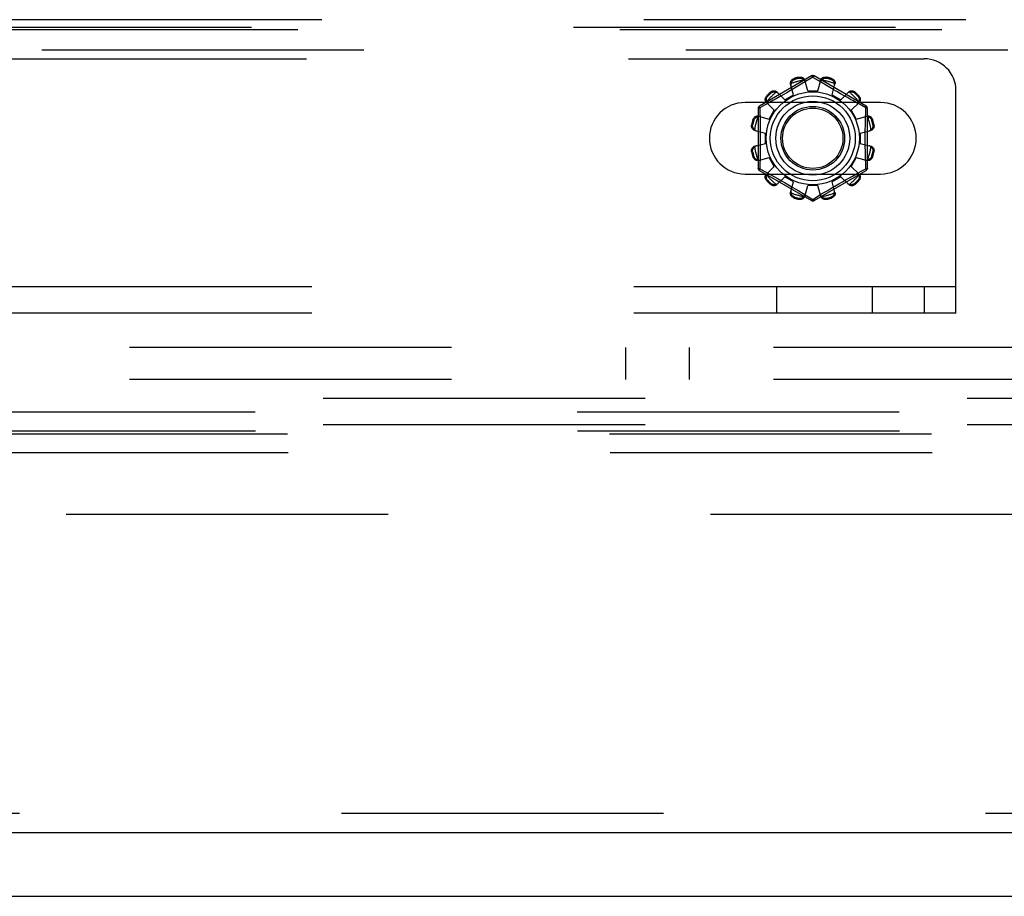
# Model space of a CAD drawing. Header units: inches. Extents: x 0 to 230, y 0 to 149.
# Tile 77 of 256: x 94.32 to 98.19, y 36.85 to 40.29. Entities that reach past the tile are written whole.
import ezdxf

# ---------------------------------------------------------------- set-up
doc = ezdxf.new("R2010")
doc.units = ezdxf.units.IN
doc.header["$LTSCALE"] = 12.648283
doc.header["$MEASUREMENT"] = 0
doc.linetypes.add('HIDDEN', pattern=[0.2, 0.1, -0.1])
doc.layers.get('0').update_dxf_attribs({"linetype": 'CONTINUOUS'})
for name, color, linetype in [('DEFAULT_2', 8, 'HIDDEN'), ('RIGHTHAND_DOOR_ASSEMBLY', 7, 'CONTINUOUS'), ('SUBPANEL', 7, 'CONTINUOUS')]:
    doc.layers.add(name, color=color, linetype=linetype)

msp = doc.modelspace()

# ---------------------------------------------------------------- linework, layer by layer
at = {"color": 7, "linetype": 'Continuous'}
msp.add_line((33.1569, 36.8479), (105.0529, 36.8479), dxfattribs=at)
at = {"layer": 'DEFAULT_2', "color": 8, "linetype": 'HIDDEN'}
for p, q in [((89.1206, 40.1394), (97.8706, 40.1394)), ((97.4281, 40.0717), (97.2236, 39.9537)), ((97.38, 40.0631), (97.379, 40.0669)), ((97.4331, 40.0671), (97.3983, 40.0459)), ((97.4366, 40.065), (97.4331, 40.0671)), ((97.6426, 39.9537), (97.4381, 40.0717)), ((97.4873, 40.0669), (97.4863, 40.0631)), ((97.3575, 39.998), (97.3459, 40.0401)), ((97.3601, 40.0618), (97.3611, 40.0581)), ((97.3745, 40.0316), (97.3608, 40.0234)), ((97.387, 40.0391), (97.3745, 40.0316)), ((97.3983, 40.0459), (97.387, 40.0391)), ((97.4131, 40.0129), (97.4021, 40.0552)), ((97.4563, 40.053), (97.4366, 40.065)), ((97.4531, 40.0129), (97.4642, 40.0552)), ((97.4706, 40.0443), (97.4563, 40.053)), ((97.4874, 40.0342), (97.4706, 40.0443)), ((97.5001, 40.0266), (97.4874, 40.0342)), ((97.5052, 40.0581), (97.5062, 40.0618)), ((97.5088, 39.998), (97.5204, 40.0401)), ((97.2524, 39.9938), (97.2552, 39.9911)), ((97.269, 40.0049), (97.2662, 40.0077)), ((97.3023, 39.9896), (97.289, 39.9822)), ((97.2922, 40.0091), (97.3228, 39.978)), ((97.3164, 39.9976), (97.3023, 39.9896)), ((97.3312, 40.0061), (97.3164, 39.9976)), ((97.3228, 39.978), (97.3575, 39.998)), ((97.3461, 40.0148), (97.3312, 40.0061)), ((97.3608, 40.0234), (97.3461, 40.0148)), ((97.4131, 40.0129), (97.4531, 40.0129)), ((97.5138, 40.0186), (97.5001, 40.0266)), ((97.5088, 39.998), (97.5435, 39.978)), ((97.5279, 40.0103), (97.5138, 40.0186)), ((97.5421, 40.0021), (97.5279, 40.0103)), ((97.5559, 39.9942), (97.5421, 40.0021)), ((97.5435, 39.978), (97.5741, 40.0091)), ((97.5691, 39.9868), (97.5559, 39.9942)), ((97.6, 40.0077), (97.5973, 40.0049)), ((97.6111, 39.9911), (97.6139, 39.9938)), ((97.9956, 39.1394), (97.9956, 40.0144)), ((97.6988, 39.9676), (97.1675, 39.9676)), ((97.2429, 39.9567), (97.2251, 39.947)), ((97.2608, 39.9665), (97.2429, 39.9567)), ((97.251, 39.9679), (97.2821, 39.9373)), ((97.2768, 39.9754), (97.2608, 39.9665)), ((97.289, 39.9822), (97.2768, 39.9754)), ((97.5814, 39.9799), (97.5691, 39.9868)), ((97.5927, 39.9736), (97.5814, 39.9799)), ((97.5842, 39.9373), (97.6153, 39.9679)), ((97.6077, 39.9654), (97.5927, 39.9736)), ((97.6164, 39.9605), (97.6077, 39.9654)), ((97.6411, 39.947), (97.6164, 39.9605)), ((97.2186, 39.945), (97.2186, 39.7089)), ((97.22, 39.9142), (97.2621, 39.9026)), ((97.2251, 39.947), (97.2254, 39.9353)), ((97.2621, 39.9026), (97.2821, 39.9373)), ((97.5842, 39.9373), (97.6042, 39.9026)), ((97.6042, 39.9026), (97.6463, 39.9142)), ((97.6476, 39.7089), (97.6476, 39.945)), ((97.1932, 39.8811), (97.197, 39.8801)), ((97.202, 39.899), (97.1982, 39.9)), ((97.668, 39.9), (97.6643, 39.899)), ((97.6693, 39.8801), (97.6731, 39.8811)), ((97.2049, 39.858), (97.2471, 39.8469)), ((97.2471, 39.8069), (97.2471, 39.8469)), ((97.6191, 39.8469), (97.6614, 39.858)), ((97.6191, 39.8469), (97.6191, 39.8069)), ((97.2049, 39.7959), (97.2471, 39.8069)), ((97.6191, 39.8069), (97.6614, 39.7959)), ((97.197, 39.7738), (97.1932, 39.7728)), ((97.6731, 39.7728), (97.6693, 39.7738)), ((97.1982, 39.7539), (97.202, 39.7549)), ((97.22, 39.7397), (97.2621, 39.7513)), ((97.2821, 39.7166), (97.2621, 39.7513)), ((97.6042, 39.7513), (97.5842, 39.7166)), ((97.6042, 39.7513), (97.6463, 39.7397)), ((97.6411, 39.7068), (97.6409, 39.7186)), ((97.6643, 39.7549), (97.668, 39.7539)), ((97.1675, 39.6863), (97.6988, 39.6863)), ((97.2236, 39.7002), (97.4281, 39.5821)), ((97.2251, 39.7068), (97.2499, 39.6933)), ((97.2499, 39.6933), (97.2683, 39.6832)), ((97.251, 39.686), (97.2821, 39.7166)), ((97.2683, 39.6832), (97.2849, 39.674)), ((97.4381, 39.5821), (97.6426, 39.7002)), ((97.5842, 39.7166), (97.6153, 39.686)), ((97.5895, 39.6785), (97.6055, 39.6874)), ((97.6055, 39.6874), (97.6234, 39.6971)), ((97.6234, 39.6971), (97.6411, 39.7068)), ((97.2552, 39.6628), (97.2524, 39.66)), ((97.2662, 39.6462), (97.269, 39.649)), ((97.2849, 39.674), (97.2972, 39.6671)), ((97.2922, 39.6448), (97.3228, 39.6759)), ((97.2972, 39.6671), (97.3104, 39.6597)), ((97.3104, 39.6597), (97.3242, 39.6518)), ((97.3575, 39.6559), (97.3228, 39.6759)), ((97.3242, 39.6518), (97.3384, 39.6436)), ((97.3384, 39.6436), (97.3525, 39.6353)), ((97.3459, 39.6138), (97.3575, 39.6559)), ((97.5435, 39.6759), (97.5088, 39.6559)), ((97.5204, 39.6138), (97.5088, 39.6559)), ((97.5202, 39.6391), (97.5351, 39.6478)), ((97.5351, 39.6478), (97.5499, 39.6562)), ((97.5435, 39.6759), (97.5741, 39.6448)), ((97.5499, 39.6562), (97.564, 39.6643)), ((97.564, 39.6643), (97.5773, 39.6717)), ((97.5773, 39.6717), (97.5895, 39.6785)), ((97.5973, 39.649), (97.6, 39.6462)), ((97.6139, 39.66), (97.6111, 39.6628)), ((97.3525, 39.6353), (97.3662, 39.6272)), ((97.3662, 39.6272), (97.3789, 39.6197)), ((97.3789, 39.6197), (97.3957, 39.6096)), ((97.3957, 39.6096), (97.41, 39.6009)), ((97.4021, 39.5987), (97.4131, 39.6409)), ((97.4531, 39.6409), (97.4131, 39.6409)), ((97.4331, 39.5867), (97.468, 39.608)), ((97.4642, 39.5987), (97.4531, 39.6409)), ((97.468, 39.608), (97.4792, 39.6148)), ((97.4792, 39.6148), (97.4917, 39.6223)), ((97.4917, 39.6223), (97.5055, 39.6305)), ((97.5055, 39.6305), (97.5202, 39.6391)), ((97.3611, 39.5958), (97.3601, 39.592)), ((97.379, 39.587), (97.38, 39.5908)), ((97.41, 39.6009), (97.4297, 39.5889)), ((97.4297, 39.5889), (97.4331, 39.5867)), ((97.4863, 39.5908), (97.4873, 39.587)), ((97.5062, 39.592), (97.5052, 39.5958)), ((97.9956, 39.2434), (88.9956, 39.2434)), ((97.2915, 39.1394), (97.2915, 39.2434)), ((97.6681, 39.1394), (97.6681, 39.2434)), ((97.8706, 39.2434), (97.8706, 39.1394)), ((97.9956, 39.1394), (88.9956, 39.1394)), ((90.4506, 38.8059), (100.0107, 38.8059)), ((91.4481, 38.7514), (99.0132, 38.7514)), ((90.4506, 38.7019), (99.2919, 38.7019)), ((91.4498, 38.6778), (99.0114, 38.6778)), ((91.5757, 38.6657), (98.8855, 38.6657)), ((91.5775, 38.5921), (98.8838, 38.5921)), ((103.3549, 38.3479), (70.7509, 38.3479))]:
    msp.add_line(p, q, dxfattribs=at)
for points in [[(97.379, 40.0669), (97.3811, 40.0673), (97.3833, 40.0675), (97.3855, 40.0674), (97.3877, 40.0672), (97.3898, 40.0667), (97.3918, 40.0661), (97.3937, 40.0652), (97.3954, 40.0642), (97.3971, 40.063), (97.3985, 40.0617), (97.3997, 40.0602), (97.4008, 40.0586), (97.4016, 40.0569), (97.4021, 40.0552)], [(97.4281, 40.0717), (97.4285, 40.0718), (97.4289, 40.0717), (97.4295, 40.0713), (97.4301, 40.0708), (97.4308, 40.0701), (97.4316, 40.0693), (97.4323, 40.0683), (97.4331, 40.0671)], [(97.4331, 40.0671), (97.4339, 40.0683), (97.4347, 40.0693), (97.4355, 40.0701), (97.4362, 40.0708), (97.4368, 40.0713), (97.4374, 40.0717), (97.4378, 40.0718), (97.4381, 40.0717)], [(97.4642, 40.0552), (97.4647, 40.0569), (97.4655, 40.0586), (97.4666, 40.0602), (97.4678, 40.0617), (97.4692, 40.063), (97.4708, 40.0642), (97.4726, 40.0652), (97.4745, 40.0661), (97.4765, 40.0667), (97.4786, 40.0672), (97.4808, 40.0674), (97.483, 40.0675), (97.4852, 40.0673), (97.4873, 40.0669)], [(97.3459, 40.0401), (97.3455, 40.0419), (97.3454, 40.0437), (97.3455, 40.0456), (97.3458, 40.0475), (97.3464, 40.0494), (97.3472, 40.0513), (97.3482, 40.053), (97.3494, 40.0547), (97.3508, 40.0563), (97.3524, 40.0577), (97.3542, 40.059), (97.3561, 40.0602), (97.358, 40.0611), (97.3601, 40.0618)], [(97.3482, 40.0419), (97.3477, 40.0404), (97.3475, 40.0389), (97.3473, 40.0374), (97.3474, 40.0359), (97.3475, 40.0344), (97.3479, 40.033)], [(97.3482, 40.0419), (97.3484, 40.043), (97.3486, 40.044), (97.3489, 40.045), (97.3492, 40.046), (97.3496, 40.0469), (97.35, 40.0479), (97.3505, 40.0488), (97.351, 40.0498), (97.3516, 40.0507), (97.3522, 40.0516), (97.3529, 40.0525), (97.3537, 40.0534), (97.3546, 40.0543), (97.3556, 40.0551), (97.3568, 40.056), (97.3581, 40.0568), (97.3595, 40.0574), (97.3611, 40.0581)], [(97.38, 40.0631), (97.3817, 40.0634), (97.3833, 40.0635), (97.3848, 40.0635), (97.3862, 40.0633), (97.3875, 40.0631), (97.3887, 40.0628), (97.3899, 40.0624), (97.3909, 40.0619), (97.3919, 40.0615), (97.3929, 40.061), (97.3938, 40.0604), (97.3947, 40.0598), (97.3955, 40.0592), (97.3963, 40.0586), (97.3971, 40.0579), (97.3978, 40.0572), (97.3985, 40.0564), (97.3992, 40.0556)], [(97.404, 40.048), (97.4036, 40.0494), (97.403, 40.0508), (97.4022, 40.0521), (97.4014, 40.0533), (97.4004, 40.0545), (97.3992, 40.0556)], [(97.4671, 40.0556), (97.4659, 40.0545), (97.4649, 40.0533), (97.464, 40.0521), (97.4633, 40.0508), (97.4627, 40.0494), (97.4623, 40.048)], [(97.4671, 40.0556), (97.4678, 40.0564), (97.4685, 40.0572), (97.4692, 40.0579), (97.47, 40.0586), (97.4708, 40.0592), (97.4716, 40.0598), (97.4725, 40.0604), (97.4734, 40.061), (97.4744, 40.0615), (97.4754, 40.062), (97.4764, 40.0624), (97.4776, 40.0628), (97.4788, 40.0631), (97.4801, 40.0633), (97.4815, 40.0635), (97.483, 40.0635), (97.4846, 40.0634), (97.4863, 40.0631)], [(97.5052, 40.0581), (97.5068, 40.0574), (97.5082, 40.0568), (97.5095, 40.056), (97.5107, 40.0551), (97.5117, 40.0543), (97.5126, 40.0534), (97.5134, 40.0525), (97.5141, 40.0516), (97.5147, 40.0507), (97.5153, 40.0497), (97.5158, 40.0488), (97.5163, 40.0479), (97.5167, 40.0469), (97.5171, 40.046), (97.5174, 40.045), (97.5177, 40.044), (97.5179, 40.043), (97.5181, 40.0419)], [(97.5062, 40.0618), (97.5083, 40.0611), (97.5102, 40.0602), (97.5121, 40.059), (97.5139, 40.0577), (97.5155, 40.0563), (97.5169, 40.0547), (97.5181, 40.053), (97.5191, 40.0513), (97.5199, 40.0494), (97.5205, 40.0475), (97.5208, 40.0456), (97.5209, 40.0437), (97.5208, 40.0419), (97.5204, 40.0401)], [(97.5184, 40.033), (97.5188, 40.0344), (97.5189, 40.0359), (97.519, 40.0374), (97.5188, 40.0389), (97.5186, 40.0404), (97.5181, 40.0419)], [(97.251, 39.9679), (97.2498, 39.9693), (97.2487, 39.9708), (97.2479, 39.9725), (97.2472, 39.9743), (97.2467, 39.9762), (97.2465, 39.9782), (97.2465, 39.9802), (97.2467, 39.9823), (97.2471, 39.9844), (97.2478, 39.9864), (97.2487, 39.9884), (97.2498, 39.9904), (97.251, 39.9922), (97.2524, 39.9938)], [(97.2521, 39.9707), (97.2517, 39.9716), (97.2514, 39.9726), (97.2512, 39.9737), (97.251, 39.9747), (97.2508, 39.9757), (97.2507, 39.9767), (97.2506, 39.9778), (97.2506, 39.9788), (97.2506, 39.9799), (97.2507, 39.981), (97.2509, 39.9822), (97.2511, 39.9833), (97.2515, 39.9846), (97.2519, 39.9858), (97.2525, 39.9871), (97.2532, 39.9884), (97.2541, 39.9898), (97.2552, 39.9911)], [(97.2662, 40.0077), (97.2679, 40.0091), (97.2697, 40.0103), (97.2717, 40.0114), (97.2737, 40.0123), (97.2757, 40.0129), (97.2778, 40.0134), (97.2798, 40.0136), (97.2819, 40.0136), (97.2839, 40.0134), (97.2858, 40.0129), (97.2876, 40.0122), (97.2893, 40.0113), (97.2908, 40.0103), (97.2922, 40.0091)], [(97.269, 40.0049), (97.2703, 40.006), (97.2717, 40.0069), (97.273, 40.0076), (97.2743, 40.0082), (97.2756, 40.0086), (97.2768, 40.0089), (97.2779, 40.0092), (97.2791, 40.0094), (97.2802, 40.0094), (97.2813, 40.0095), (97.2823, 40.0095), (97.2834, 40.0094), (97.2844, 40.0093), (97.2854, 40.0091), (97.2864, 40.0089), (97.2874, 40.0087), (97.2884, 40.0084), (97.2894, 40.008)], [(97.2974, 40.0038), (97.2963, 40.0048), (97.2951, 40.0057), (97.2938, 40.0065), (97.2924, 40.0071), (97.291, 40.0076), (97.2894, 40.008)], [(97.5769, 40.008), (97.5753, 40.0076), (97.5739, 40.0071), (97.5725, 40.0065), (97.5712, 40.0057), (97.57, 40.0048), (97.5689, 40.0038)], [(97.5741, 40.0091), (97.5755, 40.0103), (97.577, 40.0113), (97.5787, 40.0122), (97.5805, 40.0129), (97.5824, 40.0134), (97.5844, 40.0136), (97.5864, 40.0136), (97.5885, 40.0134), (97.5906, 40.0129), (97.5926, 40.0123), (97.5946, 40.0114), (97.5966, 40.0103), (97.5984, 40.0091), (97.6, 40.0077)], [(97.5769, 40.008), (97.5779, 40.0084), (97.5789, 40.0087), (97.5799, 40.0089), (97.5809, 40.0091), (97.5819, 40.0093), (97.5829, 40.0094), (97.584, 40.0095), (97.585, 40.0095), (97.5861, 40.0094), (97.5872, 40.0094), (97.5884, 40.0092), (97.5895, 40.0089), (97.5908, 40.0086), (97.592, 40.0082), (97.5933, 40.0076), (97.5946, 40.0069), (97.596, 40.006), (97.5973, 40.0049)], [(97.6111, 39.9911), (97.6122, 39.9897), (97.6131, 39.9884), (97.6138, 39.9871), (97.6144, 39.9858), (97.6148, 39.9845), (97.6152, 39.9833), (97.6154, 39.9821), (97.6156, 39.981), (97.6157, 39.9799), (97.6157, 39.9788), (97.6157, 39.9778), (97.6156, 39.9767), (97.6155, 39.9757), (97.6153, 39.9747), (97.6151, 39.9737), (97.6149, 39.9726), (97.6146, 39.9716), (97.6142, 39.9707)], [(97.6139, 39.9938), (97.6153, 39.9922), (97.6165, 39.9904), (97.6176, 39.9884), (97.6185, 39.9864), (97.6191, 39.9844), (97.6196, 39.9823), (97.6198, 39.9802), (97.6198, 39.9782), (97.6196, 39.9762), (97.6191, 39.9743), (97.6184, 39.9725), (97.6175, 39.9708), (97.6165, 39.9693), (97.6153, 39.9679)], [(97.2251, 39.947), (97.2246, 39.9483), (97.2241, 39.9495), (97.2237, 39.9506), (97.2235, 39.9515), (97.2233, 39.9523), (97.2233, 39.953), (97.2234, 39.9534), (97.2236, 39.9537)], [(97.2521, 39.9707), (97.2524, 39.9691), (97.253, 39.9677), (97.2536, 39.9663), (97.2544, 39.965), (97.2553, 39.9638), (97.2563, 39.9627)], [(97.61, 39.9627), (97.611, 39.9638), (97.6119, 39.965), (97.6127, 39.9663), (97.6133, 39.9677), (97.6138, 39.9691), (97.6142, 39.9707)], [(97.6426, 39.9537), (97.6429, 39.9534), (97.643, 39.953), (97.643, 39.9523), (97.6428, 39.9515), (97.6426, 39.9506), (97.6422, 39.9495), (97.6417, 39.9483), (97.6412, 39.947)], [(97.1982, 39.9), (97.199, 39.9021), (97.1999, 39.904), (97.2011, 39.9059), (97.2024, 39.9077), (97.2038, 39.9093), (97.2054, 39.9107), (97.2071, 39.9119), (97.2088, 39.9129), (97.2106, 39.9137), (97.2125, 39.9143), (97.2145, 39.9146), (97.2164, 39.9147), (97.2182, 39.9146), (97.22, 39.9142)], [(97.202, 39.899), (97.2026, 39.9006), (97.2033, 39.902), (97.2041, 39.9033), (97.205, 39.9045), (97.2058, 39.9055), (97.2067, 39.9064), (97.2076, 39.9072), (97.2085, 39.9079), (97.2094, 39.9085), (97.2103, 39.9091), (97.2113, 39.9096), (97.2122, 39.9101), (97.2132, 39.9105), (97.2141, 39.9108), (97.2151, 39.9112), (97.2161, 39.9115), (97.2171, 39.9117), (97.2181, 39.9119)], [(97.2271, 39.9122), (97.2257, 39.9126), (97.2242, 39.9127), (97.2227, 39.9128), (97.2212, 39.9126), (97.2197, 39.9123), (97.2181, 39.9119)], [(97.2186, 39.945), (97.2188, 39.9453), (97.2191, 39.9457), (97.2197, 39.946), (97.2204, 39.9462), (97.2214, 39.9465), (97.2225, 39.9467), (97.2238, 39.9469), (97.2251, 39.947)], [(97.2254, 39.9353), (97.2262, 39.8995), (97.2264, 39.8874), (97.2266, 39.8753), (97.2268, 39.8632), (97.2269, 39.8511), (97.227, 39.839), (97.227, 39.8269), (97.227, 39.8149), (97.2269, 39.8028), (97.2268, 39.7907), (97.2266, 39.7786), (97.2264, 39.7665), (97.2262, 39.7544)], [(97.6482, 39.9119), (97.6466, 39.9123), (97.6451, 39.9126), (97.6436, 39.9128), (97.6421, 39.9127), (97.6406, 39.9126), (97.6392, 39.9122)], [(97.6401, 39.8995), (97.6409, 39.9353), (97.6411, 39.947)], [(97.6412, 39.947), (97.6425, 39.9469), (97.6438, 39.9467), (97.6449, 39.9465), (97.6459, 39.9462), (97.6466, 39.946), (97.6472, 39.9457), (97.6475, 39.9453), (97.6476, 39.945)], [(97.6463, 39.9142), (97.6481, 39.9146), (97.6499, 39.9147), (97.6518, 39.9146), (97.6537, 39.9143), (97.6556, 39.9137), (97.6575, 39.9129), (97.6592, 39.9119), (97.6609, 39.9107), (97.6625, 39.9093), (97.6639, 39.9077), (97.6652, 39.9059), (97.6664, 39.904), (97.6673, 39.9021), (97.668, 39.9)], [(97.6482, 39.9119), (97.6492, 39.9117), (97.6502, 39.9115), (97.6512, 39.9112), (97.6522, 39.9108), (97.6531, 39.9105), (97.6541, 39.9101), (97.655, 39.9096), (97.656, 39.9091), (97.6569, 39.9085), (97.6578, 39.9079), (97.6587, 39.9072), (97.6596, 39.9064), (97.6605, 39.9055), (97.6613, 39.9045), (97.6622, 39.9033), (97.663, 39.902), (97.6637, 39.9006), (97.6643, 39.899)], [(97.2049, 39.858), (97.2032, 39.8585), (97.2015, 39.8593), (97.1999, 39.8603), (97.1984, 39.8616), (97.1971, 39.863), (97.1959, 39.8646), (97.1949, 39.8664), (97.194, 39.8682), (97.1934, 39.8703), (97.1929, 39.8724), (97.1927, 39.8746), (97.1926, 39.8768), (97.1928, 39.879), (97.1932, 39.8811)], [(97.2045, 39.8609), (97.2037, 39.8615), (97.2029, 39.8623), (97.2022, 39.863), (97.2015, 39.8638), (97.2009, 39.8646), (97.2002, 39.8654), (97.1997, 39.8663), (97.1991, 39.8672), (97.1986, 39.8682), (97.1981, 39.8692), (97.1977, 39.8702), (97.1973, 39.8714), (97.197, 39.8726), (97.1968, 39.8739), (97.1966, 39.8753), (97.1966, 39.8768), (97.1967, 39.8784), (97.197, 39.8801)], [(97.6409, 39.7186), (97.6401, 39.7544), (97.6399, 39.7665), (97.6397, 39.7786), (97.6395, 39.7907), (97.6394, 39.8028), (97.6393, 39.8149), (97.6393, 39.8269), (97.6393, 39.839), (97.6394, 39.8511), (97.6395, 39.8632), (97.6397, 39.8753), (97.6399, 39.8874), (97.6401, 39.8995)], [(97.6731, 39.8811), (97.6735, 39.879), (97.6737, 39.8768), (97.6736, 39.8746), (97.6734, 39.8724), (97.6729, 39.8703), (97.6723, 39.8682), (97.6714, 39.8664), (97.6704, 39.8646), (97.6692, 39.863), (97.6679, 39.8616), (97.6664, 39.8603), (97.6648, 39.8593), (97.6631, 39.8585), (97.6614, 39.858)], [(97.6693, 39.8801), (97.6696, 39.8784), (97.6697, 39.8768), (97.6697, 39.8753), (97.6695, 39.8739), (97.6693, 39.8726), (97.669, 39.8714), (97.6686, 39.8702), (97.6682, 39.8692), (97.6677, 39.8681), (97.6672, 39.8672), (97.6666, 39.8663), (97.666, 39.8654), (97.6654, 39.8646), (97.6648, 39.8638), (97.6641, 39.863), (97.6634, 39.8623), (97.6626, 39.8615), (97.6618, 39.8609)], [(97.2045, 39.8609), (97.2056, 39.8597), (97.2067, 39.8587), (97.208, 39.8578), (97.2093, 39.8571), (97.2107, 39.8565), (97.2121, 39.8561)], [(97.6542, 39.8561), (97.6556, 39.8565), (97.657, 39.8571), (97.6583, 39.8578), (97.6595, 39.8587), (97.6607, 39.8597), (97.6618, 39.8609)], [(97.1932, 39.7728), (97.1928, 39.7749), (97.1926, 39.7771), (97.1927, 39.7793), (97.1929, 39.7815), (97.1934, 39.7836), (97.194, 39.7856), (97.1949, 39.7875), (97.1959, 39.7892), (97.1971, 39.7909), (97.1984, 39.7923), (97.1999, 39.7935), (97.2015, 39.7946), (97.2032, 39.7954), (97.2049, 39.7959)], [(97.2121, 39.7978), (97.2107, 39.7974), (97.2093, 39.7968), (97.208, 39.796), (97.2067, 39.7952), (97.2056, 39.7942), (97.2045, 39.793)], [(97.6618, 39.793), (97.6607, 39.7942), (97.6595, 39.7952), (97.6583, 39.796), (97.657, 39.7968), (97.6556, 39.7974), (97.6542, 39.7978)], [(97.6614, 39.7959), (97.6631, 39.7954), (97.6648, 39.7946), (97.6664, 39.7935), (97.6679, 39.7923), (97.6692, 39.7909), (97.6704, 39.7892), (97.6714, 39.7875), (97.6723, 39.7856), (97.6729, 39.7836), (97.6734, 39.7815), (97.6736, 39.7793), (97.6737, 39.7771), (97.6735, 39.7749), (97.6731, 39.7728)], [(97.197, 39.7738), (97.1967, 39.7755), (97.1966, 39.7771), (97.1966, 39.7786), (97.1968, 39.78), (97.197, 39.7813), (97.1973, 39.7825), (97.1977, 39.7837), (97.1981, 39.7847), (97.1986, 39.7857), (97.1991, 39.7867), (97.1997, 39.7876), (97.2002, 39.7885), (97.2009, 39.7893), (97.2015, 39.7901), (97.2022, 39.7909), (97.2029, 39.7916), (97.2037, 39.7923), (97.2045, 39.793)], [(97.6618, 39.793), (97.6626, 39.7923), (97.6634, 39.7916), (97.6641, 39.7909), (97.6648, 39.7901), (97.6654, 39.7893), (97.6661, 39.7884), (97.6666, 39.7876), (97.6672, 39.7867), (97.6677, 39.7857), (97.6682, 39.7847), (97.6686, 39.7836), (97.669, 39.7825), (97.6693, 39.7813), (97.6695, 39.78), (97.6697, 39.7786), (97.6697, 39.7771), (97.6696, 39.7755), (97.6693, 39.7738)], [(97.22, 39.7397), (97.2182, 39.7393), (97.2164, 39.7392), (97.2145, 39.7393), (97.2125, 39.7396), (97.2106, 39.7402), (97.2088, 39.7409), (97.2071, 39.7419), (97.2054, 39.7431), (97.2038, 39.7446), (97.2024, 39.7462), (97.2011, 39.7479), (97.1999, 39.7498), (97.199, 39.7518), (97.1982, 39.7539)], [(97.2181, 39.742), (97.2171, 39.7422), (97.2161, 39.7424), (97.2151, 39.7427), (97.2141, 39.743), (97.2131, 39.7434), (97.2122, 39.7438), (97.2113, 39.7443), (97.2103, 39.7448), (97.2094, 39.7454), (97.2085, 39.746), (97.2076, 39.7467), (97.2067, 39.7475), (97.2058, 39.7484), (97.205, 39.7494), (97.2041, 39.7506), (97.2033, 39.7519), (97.2026, 39.7533), (97.202, 39.7549)], [(97.2181, 39.742), (97.2197, 39.7415), (97.2212, 39.7413), (97.2227, 39.7411), (97.2242, 39.7412), (97.2257, 39.7413), (97.2271, 39.7416)], [(97.2262, 39.7544), (97.2254, 39.7186), (97.2251, 39.7068)], [(97.6392, 39.7416), (97.6406, 39.7413), (97.6421, 39.7412), (97.6436, 39.7411), (97.6451, 39.7413), (97.6466, 39.7415), (97.6482, 39.742)], [(97.668, 39.7539), (97.6673, 39.7518), (97.6664, 39.7498), (97.6652, 39.7479), (97.6639, 39.7462), (97.6625, 39.7446), (97.6609, 39.7431), (97.6592, 39.7419), (97.6575, 39.7409), (97.6556, 39.7402), (97.6537, 39.7396), (97.6518, 39.7393), (97.6499, 39.7392), (97.6481, 39.7393), (97.6463, 39.7397)], [(97.6643, 39.7549), (97.6636, 39.7533), (97.663, 39.7519), (97.6622, 39.7506), (97.6613, 39.7494), (97.6605, 39.7484), (97.6596, 39.7475), (97.6587, 39.7467), (97.6578, 39.746), (97.6569, 39.7454), (97.6559, 39.7448), (97.655, 39.7443), (97.6541, 39.7438), (97.6531, 39.7434), (97.6522, 39.743), (97.6512, 39.7427), (97.6502, 39.7424), (97.6492, 39.7422), (97.6482, 39.742)], [(97.2251, 39.7068), (97.2238, 39.707), (97.2225, 39.7072), (97.2214, 39.7074), (97.2204, 39.7076), (97.2197, 39.7079), (97.2191, 39.7082), (97.2188, 39.7086), (97.2186, 39.7089)], [(97.2236, 39.7002), (97.2234, 39.7005), (97.2233, 39.7009), (97.2233, 39.7016), (97.2235, 39.7024), (97.2237, 39.7033), (97.2241, 39.7044), (97.2246, 39.7056), (97.2251, 39.7068)], [(97.2524, 39.66), (97.251, 39.6617), (97.2498, 39.6635), (97.2487, 39.6654), (97.2478, 39.6675), (97.2471, 39.6695), (97.2467, 39.6716), (97.2465, 39.6736), (97.2465, 39.6757), (97.2467, 39.6776), (97.2472, 39.6796), (97.2479, 39.6814), (97.2487, 39.6831), (97.2498, 39.6846), (97.251, 39.686)], [(97.2552, 39.6628), (97.2541, 39.6641), (97.2532, 39.6655), (97.2525, 39.6668), (97.2519, 39.6681), (97.2515, 39.6693), (97.2511, 39.6706), (97.2509, 39.6717), (97.2507, 39.6729), (97.2506, 39.674), (97.2506, 39.6751), (97.2506, 39.6761), (97.2507, 39.6772), (97.2508, 39.6782), (97.251, 39.6792), (97.2512, 39.6802), (97.2514, 39.6812), (97.2517, 39.6822), (97.2521, 39.6832)], [(97.2563, 39.6912), (97.2553, 39.6901), (97.2544, 39.6889), (97.2536, 39.6876), (97.253, 39.6862), (97.2524, 39.6848), (97.2521, 39.6832)], [(97.6142, 39.6832), (97.6138, 39.6848), (97.6133, 39.6862), (97.6127, 39.6876), (97.6119, 39.6889), (97.611, 39.6901), (97.61, 39.6912)], [(97.6142, 39.6832), (97.6146, 39.6822), (97.6149, 39.6812), (97.6151, 39.6802), (97.6153, 39.6792), (97.6155, 39.6782), (97.6156, 39.6771), (97.6157, 39.6761), (97.6157, 39.675), (97.6157, 39.674), (97.6156, 39.6729), (97.6154, 39.6717), (97.6151, 39.6705), (97.6148, 39.6693), (97.6144, 39.6681), (97.6138, 39.6668), (97.6131, 39.6655), (97.6122, 39.6641), (97.6111, 39.6628)], [(97.6153, 39.686), (97.6165, 39.6846), (97.6175, 39.6831), (97.6184, 39.6814), (97.6191, 39.6796), (97.6196, 39.6776), (97.6198, 39.6757), (97.6198, 39.6736), (97.6196, 39.6716), (97.6191, 39.6695), (97.6185, 39.6675), (97.6176, 39.6654), (97.6165, 39.6635), (97.6153, 39.6617), (97.6139, 39.66)], [(97.6476, 39.7089), (97.6475, 39.7085), (97.6472, 39.7082), (97.6466, 39.7079), (97.6459, 39.7076), (97.6449, 39.7074), (97.6438, 39.7072), (97.6425, 39.707), (97.6412, 39.7068)], [(97.6412, 39.7068), (97.6417, 39.7056), (97.6422, 39.7044), (97.6426, 39.7033), (97.6428, 39.7024), (97.643, 39.7016), (97.643, 39.7009), (97.6429, 39.7005), (97.6426, 39.7002)], [(97.2922, 39.6448), (97.2908, 39.6436), (97.2893, 39.6425), (97.2876, 39.6417), (97.2858, 39.641), (97.2839, 39.6405), (97.2819, 39.6403), (97.2798, 39.6403), (97.2778, 39.6405), (97.2757, 39.6409), (97.2737, 39.6416), (97.2717, 39.6425), (97.2697, 39.6436), (97.2679, 39.6448), (97.2662, 39.6462)], [(97.2894, 39.6459), (97.2884, 39.6455), (97.2874, 39.6452), (97.2864, 39.645), (97.2854, 39.6448), (97.2844, 39.6446), (97.2834, 39.6445), (97.2823, 39.6444), (97.2813, 39.6444), (97.2802, 39.6444), (97.2791, 39.6445), (97.2779, 39.6447), (97.2767, 39.6449), (97.2755, 39.6453), (97.2743, 39.6457), (97.273, 39.6463), (97.2717, 39.647), (97.2703, 39.6479), (97.269, 39.649)], [(97.2894, 39.6459), (97.291, 39.6462), (97.2924, 39.6468), (97.2938, 39.6474), (97.2951, 39.6482), (97.2963, 39.6491), (97.2974, 39.6501)], [(97.5689, 39.6501), (97.57, 39.6491), (97.5712, 39.6482), (97.5725, 39.6474), (97.5739, 39.6468), (97.5753, 39.6462), (97.5769, 39.6459)], [(97.6, 39.6462), (97.5984, 39.6448), (97.5966, 39.6436), (97.5946, 39.6425), (97.5926, 39.6416), (97.5906, 39.6409), (97.5885, 39.6405), (97.5864, 39.6403), (97.5844, 39.6403), (97.5824, 39.6405), (97.5805, 39.641), (97.5787, 39.6417), (97.577, 39.6425), (97.5755, 39.6436), (97.5741, 39.6448)], [(97.5973, 39.649), (97.596, 39.6479), (97.5946, 39.647), (97.5933, 39.6463), (97.592, 39.6457), (97.5907, 39.6453), (97.5895, 39.6449), (97.5884, 39.6447), (97.5872, 39.6445), (97.5861, 39.6444), (97.585, 39.6444), (97.584, 39.6444), (97.5829, 39.6445), (97.5819, 39.6446), (97.5809, 39.6448), (97.5799, 39.645), (97.5788, 39.6452), (97.5778, 39.6455), (97.5769, 39.6459)], [(97.3601, 39.592), (97.358, 39.5928), (97.3561, 39.5937), (97.3542, 39.5949), (97.3524, 39.5962), (97.3508, 39.5976), (97.3494, 39.5992), (97.3482, 39.6009), (97.3472, 39.6026), (97.3464, 39.6044), (97.3458, 39.6063), (97.3455, 39.6083), (97.3454, 39.6102), (97.3455, 39.612), (97.3459, 39.6138)], [(97.3479, 39.6209), (97.3475, 39.6195), (97.3474, 39.618), (97.3473, 39.6165), (97.3475, 39.615), (97.3477, 39.6135), (97.3482, 39.6119)], [(97.3611, 39.5958), (97.3595, 39.5964), (97.3581, 39.5971), (97.3568, 39.5979), (97.3556, 39.5988), (97.3546, 39.5996), (97.3537, 39.6005), (97.3529, 39.6014), (97.3522, 39.6023), (97.3516, 39.6032), (97.351, 39.6041), (97.3505, 39.6051), (97.35, 39.606), (97.3496, 39.6069), (97.3492, 39.6079), (97.3489, 39.6089), (97.3486, 39.6099), (97.3484, 39.6109), (97.3482, 39.6119)], [(97.3992, 39.5983), (97.4004, 39.5994), (97.4014, 39.6005), (97.4022, 39.6018), (97.403, 39.6031), (97.4036, 39.6045), (97.404, 39.6059)], [(97.4623, 39.6059), (97.4627, 39.6045), (97.4633, 39.6031), (97.464, 39.6018), (97.4649, 39.6005), (97.4659, 39.5994), (97.4671, 39.5983)], [(97.5181, 39.6119), (97.5179, 39.6109), (97.5177, 39.6099), (97.5174, 39.6089), (97.5171, 39.6079), (97.5167, 39.6069), (97.5163, 39.606), (97.5158, 39.6051), (97.5153, 39.6041), (97.5147, 39.6032), (97.5141, 39.6023), (97.5134, 39.6014), (97.5126, 39.6005), (97.5117, 39.5996), (97.5107, 39.5987), (97.5095, 39.5979), (97.5082, 39.5971), (97.5068, 39.5964), (97.5052, 39.5958)], [(97.5204, 39.6138), (97.5208, 39.612), (97.5209, 39.6102), (97.5208, 39.6083), (97.5205, 39.6063), (97.5199, 39.6044), (97.5191, 39.6026), (97.5181, 39.6009), (97.5169, 39.5992), (97.5155, 39.5976), (97.5139, 39.5962), (97.5121, 39.5949), (97.5102, 39.5937), (97.5083, 39.5928), (97.5062, 39.592)], [(97.5181, 39.6119), (97.5186, 39.6135), (97.5188, 39.615), (97.519, 39.6165), (97.5189, 39.618), (97.5188, 39.6195), (97.5184, 39.6209)], [(97.4021, 39.5987), (97.4016, 39.597), (97.4008, 39.5953), (97.3997, 39.5937), (97.3985, 39.5922), (97.3971, 39.5909), (97.3954, 39.5897), (97.3937, 39.5886), (97.3918, 39.5878), (97.3898, 39.5872), (97.3877, 39.5867), (97.3855, 39.5865), (97.3833, 39.5864), (97.3811, 39.5866), (97.379, 39.587)], [(97.3992, 39.5983), (97.3985, 39.5975), (97.3978, 39.5967), (97.3971, 39.596), (97.3963, 39.5953), (97.3955, 39.5947), (97.3947, 39.594), (97.3938, 39.5935), (97.3929, 39.5929), (97.3919, 39.5924), (97.3909, 39.5919), (97.3898, 39.5915), (97.3887, 39.5911), (97.3875, 39.5908), (97.3862, 39.5906), (97.3848, 39.5904), (97.3833, 39.5904), (97.3817, 39.5905), (97.38, 39.5908)], [(97.4331, 39.5867), (97.4324, 39.5856), (97.4316, 39.5846), (97.4308, 39.5838), (97.4301, 39.5831), (97.4295, 39.5825), (97.4289, 39.5822), (97.4285, 39.5821), (97.4281, 39.5821)], [(97.4381, 39.5821), (97.4378, 39.5821), (97.4374, 39.5822), (97.4368, 39.5825), (97.4362, 39.5831), (97.4355, 39.5838), (97.4347, 39.5846), (97.434, 39.5856), (97.4331, 39.5867)], [(97.4873, 39.587), (97.4852, 39.5866), (97.483, 39.5864), (97.4808, 39.5865), (97.4786, 39.5867), (97.4765, 39.5872), (97.4745, 39.5878), (97.4726, 39.5886), (97.4708, 39.5897), (97.4692, 39.5909), (97.4678, 39.5922), (97.4666, 39.5937), (97.4655, 39.5953), (97.4647, 39.597), (97.4642, 39.5987)], [(97.4863, 39.5908), (97.4846, 39.5905), (97.483, 39.5904), (97.4815, 39.5904), (97.4801, 39.5906), (97.4788, 39.5908), (97.4776, 39.5911), (97.4764, 39.5915), (97.4754, 39.5919), (97.4744, 39.5924), (97.4734, 39.5929), (97.4725, 39.5935), (97.4716, 39.594), (97.4708, 39.5947), (97.47, 39.5953), (97.4692, 39.596), (97.4685, 39.5967), (97.4677, 39.5975), (97.4671, 39.5983)]]:
    msp.add_lwpolyline(points, dxfattribs=at)
for radius in [0.1829, 0.1668, 0.145, 0.125, 0.1186]:
    msp.add_circle((97.4331, 39.8269), radius, dxfattribs=at)
for centre, radius, start, end in [((97.8706, 40.0144), 0.125, 0, 90), ((97.4331, 39.8269), 0.246, 102.7238, 107.2762), ((97.4331, 40.0631), 0.01, 60, 120), ((97.4331, 39.8269), 0.246, 72.7238, 77.2762), ((97.4331, 39.8269), 0.2312, 98.4357, 111.5643), ((97.4331, 39.8269), 0.2421, 102.6908, 107.3092), ((97.4331, 39.8269), 0.2312, 68.4357, 81.5643), ((97.4331, 39.8269), 0.2421, 72.6908, 77.3092), ((97.4331, 39.8269), 0.2312, 128.4357, 141.5643), ((97.4331, 39.8269), 0.246, 132.7238, 137.2762), ((97.4331, 39.8269), 0.2421, 132.6908, 137.3092), ((97.4331, 39.8269), 0.2312, 38.4357, 51.5643), ((97.4331, 39.8269), 0.2421, 42.6908, 47.3092), ((97.4331, 39.8269), 0.246, 42.7238, 47.2762), ((97.1675, 39.8269), 0.1406, 90, 270), ((97.2286, 39.945), 0.01, 120, 180), ((97.6376, 39.945), 0.01, 0, 60), ((97.6988, 39.8269), 0.1406, 270, 90), ((97.4331, 39.8269), 0.2312, 158.4357, 171.5643), ((97.4331, 39.8269), 0.2312, 8.4357, 21.5643), ((97.4331, 39.8269), 0.246, 162.7238, 167.2762), ((97.4331, 39.8269), 0.2421, 162.6908, 167.3092), ((97.4331, 39.8269), 0.2421, 12.6908, 17.3092), ((97.4331, 39.8269), 0.246, 12.7238, 17.2762), ((97.4331, 39.8269), 0.246, 192.7238, 197.2762), ((97.4331, 39.8269), 0.2421, 192.6908, 197.3092), ((97.4331, 39.8269), 0.2312, 188.4357, 201.5643), ((97.4331, 39.8269), 0.2312, 338.4357, 351.5643), ((97.4331, 39.8269), 0.2421, 342.6908, 347.3092), ((97.4331, 39.8269), 0.246, 342.7238, 347.2762), ((97.2286, 39.7089), 0.01, 180, 240), ((97.4331, 39.8269), 0.2312, 218.4357, 231.5643), ((97.4331, 39.8269), 0.2312, 308.4357, 321.5643), ((97.6376, 39.7089), 0.01, 300, 360), ((97.4331, 39.8269), 0.246, 222.7238, 227.2762), ((97.4331, 39.8269), 0.2421, 222.6908, 227.3092), ((97.4331, 39.8269), 0.2421, 312.6908, 317.3092), ((97.4331, 39.8269), 0.246, 312.7238, 317.2762), ((97.4331, 39.8269), 0.2312, 248.4357, 261.5643), ((97.4331, 39.8269), 0.2312, 278.4357, 291.5643), ((97.4331, 39.8269), 0.246, 252.7238, 257.2762), ((97.4331, 39.8269), 0.2421, 252.6908, 257.3092), ((97.4331, 39.5908), 0.01, 240, 300), ((97.4331, 39.8269), 0.2421, 282.6908, 287.3092), ((97.4331, 39.8269), 0.246, 282.7238, 287.2762)]:
    msp.add_arc(centre, radius, start, end, dxfattribs=at)
at = {"layer": 'RIGHTHAND_DOOR_ASSEMBLY', "color": 8, "linetype": 'HIDDEN'}
for p, q in [((88.9041, 40.2629), (100.5941, 40.2629)), ((100.5641, 40.2929), (88.9341, 40.2929)), ((100.4703, 40.2529), (89.028, 40.2529)), ((100.7291, 40.1729), (88.7691, 40.1729)), ((104.4361, 37.1729), (69.6496, 37.1729))]:
    msp.add_line(p, q, dxfattribs=at)
at = {"layer": 'RIGHTHAND_DOOR_ASSEMBLY', "color": 3, "linetype": 'Continuous'}
msp.add_line((104.4361, 37.0979), (69.6496, 37.0979), dxfattribs=at)
at = {"layer": 'SUBPANEL', "color": 8, "linetype": 'HIDDEN'}
for p, q in [((101.0736, 39.0042), (37.1361, 39.0042)), ((96.6986, 38.8792), (96.6986, 39.0042)), ((96.9486, 38.8792), (96.9486, 39.0042)), ((101.0736, 38.8792), (37.1361, 38.8792))]:
    msp.add_line(p, q, dxfattribs=at)

doc.saveas('drawing.dxf')
